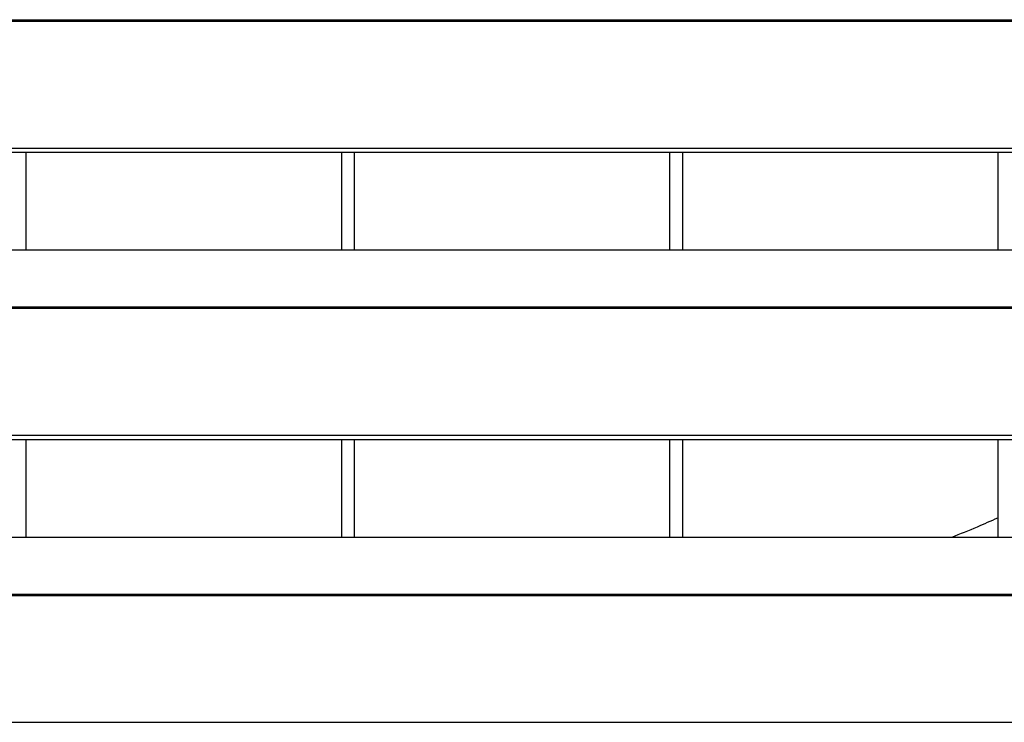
# Model space of a CAD drawing. Header units: millimetres. Extents: x 0 to 39025, y -31299 to 8400.
# Tile 143 of 206: x 6890 to 7040, y 6706 to 6813. Entities that reach past the tile are written whole.
import ezdxf

# ---------------------------------------------------------------- set-up
doc = ezdxf.new("R2010")
doc.units = ezdxf.units.MM

# ---------------------------------------------------------------- blocks, each defined once
blk = doc.blocks.new('Adapt 2 S (spredaj)')
at = {"linetype": 'Continuous', "lineweight": 25}
for p, q in [((16.21, 346.18), (1133.33, 346.18)), ((16.21, 345.96), (1133.33, 345.96)), ((7.21, 326.63), (1142.79, 326.63)), ((7.21, 325.98), (1142.79, 325.98)), ((287, 311.1), (287, 325.98)), ((335, 325.98), (335, 311.1)), ((337, 311.1), (337, 325.98)), ((385, 325.98), (385, 311.1)), ((387, 311.1), (387, 325.98)), ((435, 325.98), (435, 311.1)), ((247, 311.1), (818, 311.1)), ((16.21, 302.43), (1133.33, 302.43)), ((16.21, 302.21), (1133.33, 302.21)), ((7.21, 282.88), (1142.79, 282.88)), ((7.21, 282.23), (1142.79, 282.23)), ((287, 267.35), (287, 282.23)), ((335, 282.23), (335, 267.35)), ((337, 267.35), (337, 282.23)), ((385, 282.23), (385, 267.35)), ((387, 267.35), (387, 282.23)), ((435, 282.23), (435, 267.35)), ((247, 267.35), (818, 267.35)), ((16.21, 258.68), (1133.33, 258.68)), ((16.21, 258.46), (1133.33, 258.46)), ((7.21, 239.13), (1142.79, 239.13))]:
    blk.add_line(p, q, dxfattribs=at)
blk.add_open_spline([(428, 267.35), (429.3, 267.86), (431.63, 268.78), (433.97, 269.83), (435, 270.3)], degree=3, knots=[0, 0, 0, 0, 0.561236, 1, 1, 1, 1], dxfattribs=at)

msp = doc.modelspace()

# ---------------------------------------------------------------- block references
at = {"color": 1}
msp.add_blockref('Adapt 2 S (spredaj)', (6603.64, 6466.79), dxfattribs=at)

doc.saveas('drawing.dxf')
